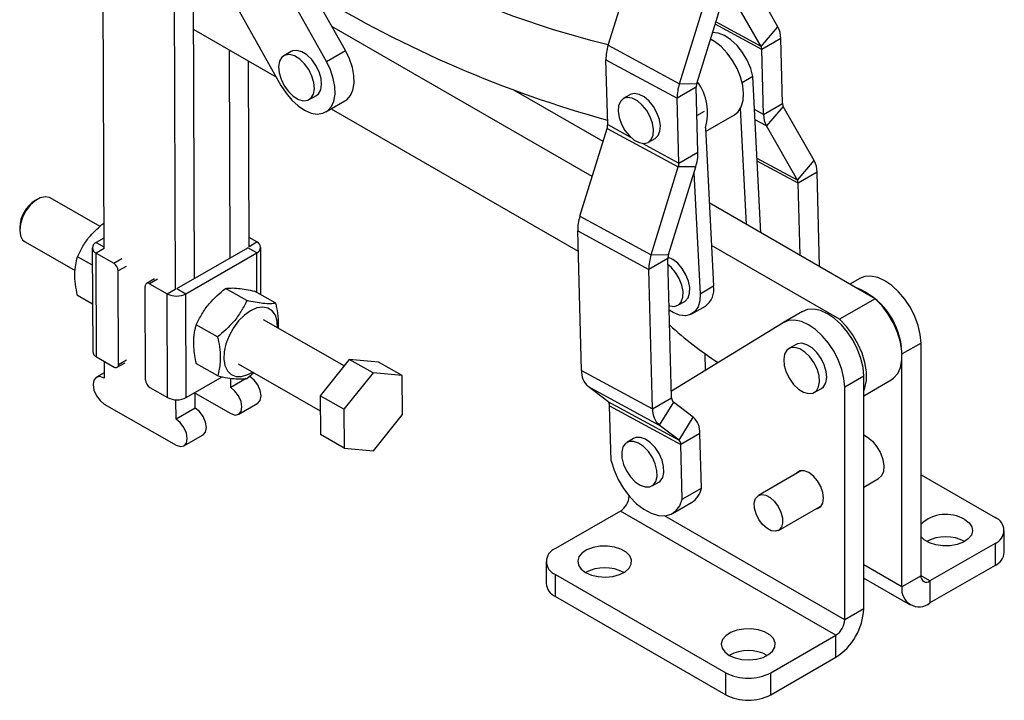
# Model space of a CAD drawing. Extents: x 35 to 509, y 18 to 386.
# Tile 19 of 21: x 371 to 509, y 195 to 291. Entities that reach past the tile are written whole.
import ezdxf

# ---------------------------------------------------------------- set-up
doc = ezdxf.new("R2010")
doc.units = 0
doc.header["$LTSCALE"] = 1.333333
doc.layers.get('0').update_dxf_attribs({"linetype": 'CONTINUOUS'})

msp = doc.modelspace()

# ---------------------------------------------------------------- linework, layer by layer
at = {"color": 7, "linetype": 'CONTINUOUS'}
for p, q in [((382.662813, 321.944038), (382.891647, 258.493407)), ((416.755892, 286.210087), (404.598802, 307.922944)), ((414.084599, 284.667982), (402.051145, 306.160024)), ((453.556675, 286.96286), (457.268065, 298.940108)), ((398.632839, 297.555148), (407.721947, 281.321782)), ((395.619481, 254.278457), (395.467242, 296.491052)), ((477.343487, 289.536342), (473.36782, 296.500156)), ((392.948189, 252.736352), (392.79595, 294.948948)), ((463.529959, 281.561963), (467.343869, 293.870062)), ((465.973961, 281.597345), (469.787872, 293.905447)), ((474.971026, 286.79124), (470.631471, 294.392446)), ((395.493658, 289.167096), (407.07047, 282.485335)), ((451.321761, 268.557946), (414.854791, 289.605501)), ((474.971026, 286.79124), (477.343487, 289.536342)), ((453.556675, 286.96286), (463.529959, 281.561963)), ((477.747788, 287.908756), (475.076496, 286.366652)), ((477.988, 278.810494), (477.747788, 287.908756)), ((400.610084, 257.15947), (400.505082, 286.274664)), ((409.125639, 286.074168), (408.119976, 285.493611)), ((414.084599, 284.667982), (416.755892, 286.210087)), ((475.316708, 277.26839), (475.076496, 286.366652)), ((403.281376, 258.701575), (403.18752, 284.726448)), ((453.249166, 284.924354), (463.222449, 279.523457)), ((453.489377, 275.826089), (453.249166, 284.924354)), ((463.529959, 281.561963), (465.973961, 281.597345)), ((473.833069, 282.560734), (472.330695, 281.693432)), ((474.958284, 260.675324), (473.833069, 282.560734)), ((452.835725, 273.44375), (440.359895, 280.644396)), ((465.893741, 281.065561), (463.222449, 279.523457)), ((466.133953, 271.967298), (465.893741, 281.065561)), ((411.675245, 279.33504), (412.680908, 279.915597)), ((414.014135, 277.606132), (416.685427, 279.148237)), ((456.610965, 280.018051), (455.668155, 279.473779)), ((463.462661, 270.425194), (463.222449, 279.523457)), ((475.316708, 277.26839), (477.988, 278.810494)), ((414.769069, 278.041952), (449.363579, 258.075121)), ((472.957322, 261.830215), (472.118534, 278.144634)), ((478.09347, 278.385906), (475.721009, 275.640804)), ((482.433025, 270.784699), (478.09347, 278.385906)), ((467.210428, 274.878964), (471.242753, 277.206776)), ((449.595247, 262.986204), (453.409157, 275.294305)), ((453.409157, 275.294305), (463.382441, 269.89341)), ((467.184911, 275.37527), (468.324273, 253.214711)), ((480.060564, 268.039597), (475.721009, 275.640804)), ((459.195646, 273.363321), (460.138455, 273.907594)), ((463.462661, 270.425194), (466.133953, 271.967298)), ((480.060564, 268.039597), (482.433025, 270.784699)), ((459.568531, 257.585308), (463.382441, 269.89341)), ((462.012533, 257.62069), (465.826443, 269.928792)), ((465.826443, 269.928792), (463.382441, 269.89341)), ((465.566485, 269.089862), (466.438654, 252.126166)), ((482.837326, 269.157113), (480.166034, 267.615009)), ((483.186649, 255.926178), (482.837326, 269.157113)), ((480.432676, 257.515683), (480.166034, 267.615009)), ((373.596217, 265.375342), (373.285948, 265.193151)), ((382.384552, 261.562773), (375.394666, 265.564261)), ((490.971594, 251.432961), (467.726082, 264.849517)), ((449.595247, 262.986204), (459.568531, 257.585308)), ((371.114018, 261.399181), (371.114017, 261.039374)), ((449.287737, 260.947698), (459.261021, 255.546802)), ((449.804419, 241.37784), (449.287737, 260.947698)), ((371.861723, 259.392859), (378.896022, 255.365945)), ((382.886445, 259.935727), (381.835712, 259.329151)), ((404.337326, 259.383424), (403.276728, 259.990583)), ((381.288979, 258.566804), (381.341443, 244.020361)), ((393.149322, 252.852464), (403.080243, 258.585463)), ((404.337311, 257.865833), (403.080243, 258.585463)), ((404.907974, 251.99305), (404.884048, 258.628175)), ((485.982562, 248.552854), (468.031262, 258.913763)), ((381.297824, 256.114447), (379.192926, 257.319433)), ((381.888165, 243.265112), (381.835702, 257.811555)), ((381.835702, 257.811555), (384.286986, 256.408272)), ((394.406389, 252.132834), (404.337311, 257.865833)), ((461.932313, 257.088906), (459.261021, 255.546802)), ((459.568531, 257.585308), (462.012533, 257.62069)), ((462.448995, 237.519047), (461.932313, 257.088906)), ((384.965358, 242.229341), (384.91814, 255.321135)), ((459.777703, 235.976943), (459.261021, 255.546802)), ((389.992271, 254.218114), (388.873471, 253.572245)), ((488.801367, 254.277095), (487.422751, 253.481237)), ((388.73656, 240.070442), (388.689346, 253.16224)), ((389.315255, 253.529746), (391.766539, 252.126463)), ((393.149322, 252.852464), (394.406389, 252.132834)), ((402.917524, 251.159027), (399.924737, 252.872304)), ((407.012873, 250.788061), (404.020086, 252.501338)), ((466.438654, 252.126166), (468.324273, 253.214711)), ((381.317511, 250.655493), (379.212613, 251.86048)), ((391.818998, 237.580028), (391.766539, 252.126463)), ((394.458853, 237.586394), (394.406389, 252.132834)), ((463.338553, 250.513187), (464.281362, 251.057459)), ((490.971594, 251.432961), (485.982562, 248.552854)), ((465.295168, 249.301304), (467.180786, 250.389849)), ((416.549799, 242.004245), (405.250023, 248.473011)), ((480.78141, 249.647273), (478.110118, 248.105169)), ((398.841861, 246.071037), (395.849075, 247.784313)), ((478.053486, 248.071416), (462.424157, 238.459811)), ((479.887752, 245.025883), (478.882089, 244.445326)), ((497.38495, 212.608426), (497.38495, 245.215741)), ((381.888165, 243.265112), (384.339445, 241.861834)), ((417.291613, 242.930315), (413.21595, 237.842325)), ((420.622839, 241.023292), (417.291613, 242.930315)), ((421.386962, 242.559349), (417.291613, 242.930315)), ((467.198858, 241.39612), (467.137572, 243.71739)), ((494.713657, 211.066322), (494.713657, 242.822864)), ((382.94876, 242.657957), (382.957227, 240.310357)), ((384.781233, 241.819336), (385.900032, 242.465205)), ((398.861549, 240.612083), (395.868762, 242.32536)), ((401.717084, 242.301606), (413.223624, 235.714476)), ((424.718188, 240.652326), (421.386962, 242.559349)), ((382.95455, 241.05265), (381.852764, 240.416602)), ((394.458853, 237.586394), (399.492764, 240.492409)), ((400.675664, 238.976421), (400.670892, 240.298825)), ((402.862662, 240.238948), (400.675664, 238.976421)), ((402.956898, 240.24112), (403.891476, 241.056838)), ((420.622839, 241.023292), (416.547176, 235.935302)), ((424.718188, 240.652326), (420.622839, 241.023292)), ((424.737876, 235.193373), (424.718188, 240.652326)), ((449.804419, 241.37784), (459.777703, 235.976943)), ((489.364993, 240.585918), (486.6937, 239.043814)), ((489.364993, 207.978603), (489.364993, 240.585918)), ((489.364993, 237.838381), (493.208929, 240.057438)), ((389.367718, 238.983306), (391.818998, 237.580028)), ((450.747274, 239.123372), (460.720558, 233.722475)), ((453.518008, 237.010408), (450.747274, 239.123372)), ((482.437356, 238.286756), (483.443019, 238.867313)), ((486.6937, 206.436499), (486.6937, 239.043814)), ((393.013769, 234.553303), (393.003963, 237.271387)), ((395.685062, 236.095407), (395.677148, 238.289698)), ((395.677437, 238.208645), (400.688777, 235.339811)), ((416.547176, 235.935302), (413.21595, 237.842325)), ((413.21595, 237.842325), (413.235638, 232.383371)), ((459.777703, 235.976943), (462.448995, 237.519047)), ((382.970339, 236.673748), (393.026882, 230.916694)), ((395.685062, 236.095407), (393.013769, 234.553303)), ((401.79324, 235.233561), (404.464532, 236.775665)), ((416.547176, 235.935302), (416.566864, 230.476348)), ((453.518008, 237.010408), (463.491292, 231.609512)), ((453.763971, 236.422286), (463.737254, 231.02139)), ((453.96713, 228.727425), (453.763971, 236.422286)), ((462.694957, 236.930926), (460.720558, 233.722475)), ((465.465692, 234.817962), (462.694957, 236.930926)), ((420.662218, 230.10538), (424.737876, 235.193373)), ((463.491292, 231.609512), (465.465692, 234.817962)), ((463.491292, 231.609512), (460.720558, 233.722475)), ((394.131345, 230.810443), (396.802637, 232.352548)), ((416.566864, 230.476348), (413.235638, 232.383371)), ((457.117088, 231.844811), (456.174279, 231.300539)), ((466.408546, 232.563494), (463.737254, 231.02139)), ((466.611706, 224.868633), (466.408546, 232.563494)), ((416.566864, 230.476348), (420.662218, 230.10538)), ((463.940414, 223.326529), (463.737254, 231.02139)), ((480.654266, 227.347251), (474.600573, 223.852529)), ((489.364994, 225.043695), (491.446049, 226.245063)), ((497.384949, 226.755754), (507.752809, 220.770515)), ((459.70177, 225.190082), (460.644579, 225.734355)), ((463.940414, 223.326529), (466.611706, 224.868633)), ((462.576516, 221.333505), (465.247808, 222.875609)), ((477.422567, 218.964164), (483.47626, 222.458886)), ((455.266732, 221.675881), (446.155951, 216.416339)), ((485.436622, 204.259175), (455.266732, 221.675881)), ((509.054556, 215.871565), (509.054556, 218.956276)), ((507.752809, 217.142036), (498.642028, 211.882493)), ((507.752809, 217.142036), (507.752809, 214.057325)), ((444.854204, 214.602099), (444.854204, 211.517389)), ((507.752809, 214.057325), (498.642028, 208.797783)), ((446.155952, 212.787859), (470.040448, 198.999633)), ((446.155952, 209.703149), (446.155952, 212.787859)), ((497.38495, 212.608426), (494.713657, 211.066322)), ((489.364992, 212.274811), (495.864476, 208.522739)), ((498.642028, 211.882493), (498.642028, 208.797783)), ((446.155952, 209.703149), (470.040448, 195.914922)), ((489.364993, 207.978603), (486.6937, 206.436499)), ((476.325841, 198.999633), (485.436622, 204.259175)), ((485.436622, 201.174464), (485.436622, 204.259175)), ((476.325841, 195.914922), (485.436622, 201.174464)), ((470.040448, 195.914922), (470.040448, 198.999633)), ((476.325841, 195.914922), (476.325841, 198.999633))]:
    msp.add_line(p, q, dxfattribs=at)
at = {"color": 8, "linetype": 'CONTINUOUS'}
for p, q in [((475.076496, 286.366652), (468.54744, 289.902374)), ((474.971026, 286.79124), (468.644947, 290.217043)), ((465.998081, 277.113612), (467.063117, 277.728445)), ((475.316708, 277.26839), (474.070471, 277.943272)), ((475.721009, 275.640804), (474.144969, 276.494287)), ((453.489377, 275.826089), (456.699618, 274.087628)), ((458.310294, 273.215388), (463.462661, 270.425194)), ((480.060564, 268.039597), (474.422685, 271.092714)), ((480.166034, 267.615009), (474.442119, 270.714718)), ((381.835712, 259.329151), (382.890812, 258.725138)), ((403.281119, 258.773689), (404.337326, 259.383424)), ((382.954502, 258.457424), (381.835702, 257.811555)), ((384.286986, 256.408272), (385.405786, 257.054141)), ((404.357354, 252.308264), (404.337311, 257.865833)), ((386.036939, 255.967005), (384.91814, 255.321135)), ((390.434055, 254.175615), (389.315255, 253.529746)), ((391.766539, 252.126463), (392.885339, 252.772332)), ((497.38495, 245.215741), (494.739323, 243.688453)), ((384.965358, 242.229341), (386.084158, 242.87521)), ((486.6937, 206.436499), (461.467779, 220.999113)), ((494.713657, 211.066322), (489.364993, 214.15404)), ((498.642028, 211.882493), (497.384949, 212.60819))]:
    msp.add_line(p, q, dxfattribs=at)
at = {"color": 7, "linetype": 'CONTINUOUS', "flags": 128}
for points in [[(453.567041, 286.996311), (451.114003, 287.615989), (445.751858, 289.161554), (440.340961, 290.980612), (434.889728, 293.070335), (429.406634, 295.427469), (423.900211, 298.048351), (418.379018, 300.928903), (412.851647, 304.064647), (407.326686, 307.45071), (401.812741, 311.081814)], [(473.833069, 282.560734), (473.523267, 283.707069), (473.032196, 284.852216), (472.385249, 285.936965), (471.615876, 286.905224), (470.763857, 287.706928), (469.873248, 288.30063), (468.990099, 288.655627), (468.191809, 288.754695)], [(471.243539, 277.20723), (471.767427, 277.634748), (472.203463, 278.318252), (472.461586, 279.188715), (472.530515, 280.208093), (472.407237, 281.331833), (472.097141, 282.510819), (471.613779, 283.693528), (470.978276, 284.82827), (470.218407, 285.865451), (469.367382, 286.759741), (468.462395, 287.472052), (467.897572, 287.805145)], [(407.732566, 282.188264), (408.180349, 281.285186), (408.767258, 280.473582), (409.445737, 279.819207), (410.160829, 279.375071), (410.854594, 279.177159), (411.470828, 279.241504), (411.959614, 279.562889), (412.281345, 280.115283), (412.409963, 280.853929), (412.33504, 281.718993), (412.062654, 282.640387), (411.614872, 283.543465), (411.027963, 284.355069), (410.349483, 285.009444), (409.634391, 285.45358), (408.940626, 285.651492), (408.324392, 285.587147), (407.835606, 285.265762), (407.513876, 284.713368), (407.385262, 283.974719), (407.460181, 283.109658), (407.732566, 282.188264)], [(412.680908, 279.915597), (412.965277, 280.143446), (413.287008, 280.69584), (413.415626, 281.434486), (413.340703, 282.29955), (413.068317, 283.220944), (412.620535, 284.124022), (412.033626, 284.935626), (411.355146, 285.590001), (410.640054, 286.034137), (409.946289, 286.232049), (409.330056, 286.167704), (409.125639, 286.074168)], [(416.685427, 279.148237), (416.929729, 279.313395), (417.448172, 279.891463), (417.797317, 280.672565), (417.96191, 281.622559), (417.934753, 282.699928), (417.717037, 283.857585), (417.318276, 285.044934), (416.755892, 286.210087)], [(407.721947, 281.321782), (408.423364, 280.229756), (409.233169, 279.258577), (410.115968, 278.450691), (411.033172, 277.84141), (411.944696, 277.457362), (412.810711, 277.315327), (413.593359, 277.421517), (414.258436, 277.771291), (414.77688, 278.349359), (415.126025, 279.13046), (415.290617, 280.080455), (415.263461, 281.157824), (415.045744, 282.315481), (414.646983, 283.50283), (414.084599, 284.667982)], [(460.138455, 273.907594), (460.544357, 274.288853), (460.80327, 274.902826), (460.865436, 275.683687), (460.725818, 276.568174), (460.395727, 277.484636), (459.901906, 278.358821), (459.28436, 279.119913), (458.59312, 279.706249), (457.884186, 280.07033), (457.214991, 280.182656), (456.639749, 280.034135), (456.610965, 280.018051)], [(455.410884, 275.896736), (455.904705, 275.022551), (456.522251, 274.261459), (457.213491, 273.675123), (457.922425, 273.311043), (458.59162, 273.198716), (459.166862, 273.347238), (459.601547, 273.744581), (459.860461, 274.358554), (459.922627, 275.139415), (459.783009, 276.023902), (459.452918, 276.940364), (458.959096, 277.814549), (458.341551, 278.575641), (457.650311, 279.161977), (456.941376, 279.526057), (456.272182, 279.638384), (455.69694, 279.489862), (455.262255, 279.092519), (455.003341, 278.478546), (454.941175, 277.697687), (455.080793, 276.813198), (455.410884, 275.896736)], [(375.394666, 265.564261), (375.266689, 265.627714), (374.663064, 265.727874), (373.975614, 265.564789), (373.26001, 265.151679), (372.574227, 264.522014), (371.973843, 263.726794), (371.507479, 262.83045), (371.212923, 261.9056), (371.114032, 261.027172), (371.218833, 260.266318), (371.518821, 259.684692), (371.861723, 259.392859)], [(464.281362, 251.057459), (464.345361, 251.097188), (464.749603, 251.537861), (464.973023, 252.187131), (464.99752, 252.992397), (464.821111, 253.888423), (464.458086, 254.802618), (463.937855, 255.660918), (463.302565, 256.39379), (462.603684, 256.94186), (461.937531, 257.249169)], [(462.10768, 250.446711), (462.194594, 250.420373), (462.850237, 250.356541), (463.402552, 250.552916), (463.806794, 250.993589), (464.030214, 251.642859), (464.054711, 252.448125), (463.878302, 253.344151), (463.515277, 254.258346), (462.995046, 255.116646), (462.359757, 255.849518), (461.955909, 256.195169)], [(497.38495, 245.215741), (497.287021, 246.412648), (496.997051, 247.676001), (496.526336, 248.956589), (495.893206, 250.204535), (495.122326, 251.371229), (494.243719, 252.41123), (493.29161, 253.284026), (492.303084, 253.955622), (491.316642, 254.399862), (490.370709, 254.599438), (489.502131, 254.546578), (488.744736, 254.243342)], [(466.438654, 252.126166), (466.391485, 251.123321), (466.144013, 250.275044), (465.709035, 249.625195), (465.109042, 249.207376), (464.375057, 249.043191), (463.545031, 249.141129), (462.661881, 249.496127), (462.124058, 249.826368)], [(493.208929, 240.057438), (493.535503, 240.282596), (494.114908, 240.939019), (494.514193, 241.811675), (494.71776, 242.866462), (494.717652, 244.062164), (494.513875, 245.352057), (494.11439, 246.685737), (493.534808, 248.01109), (492.797777, 249.276325), (491.932095, 250.432002), (490.971594, 251.432961)], [(403.467816, 249.751239), (402.598531, 249.131539), (401.776961, 248.309986), (401.047393, 247.33087), (400.449156, 246.246976), (400.014509, 245.116737), (399.766879, 244.001084), (399.719613, 242.960165), (399.875261, 242.050093), (400.225437, 241.319928), (400.751257, 240.809041), (401.424373, 240.544966), (402.208501, 240.541946), (403.061369, 240.800141), (403.717302, 241.156545)], [(407.250236, 247.327953), (407.194764, 248.289111), (406.940128, 249.114812), (406.499149, 249.739562), (405.895601, 250.129681), (405.162016, 250.264137), (404.337945, 250.135682), (403.467816, 249.751239)], [(489.364993, 240.585918), (489.267064, 241.782826), (488.977094, 243.046178), (488.506379, 244.326766), (487.873249, 245.574712), (487.102369, 246.741406), (486.223762, 247.781407), (485.271653, 248.654203), (484.283127, 249.3258), (483.296685, 249.770039), (482.350753, 249.969615), (481.482174, 249.916755), (480.724779, 249.61352)], [(486.6937, 239.043814), (486.595772, 240.240721), (486.305802, 241.504074), (485.835087, 242.784662), (485.201957, 244.032608), (484.431077, 245.199302), (483.55247, 246.239303), (482.600361, 247.112099), (481.611835, 247.783696), (480.625392, 248.227935), (479.67946, 248.427511), (478.810881, 248.374651), (478.053486, 248.071416)], [(489.364992, 238.505203), (489.525162, 238.931568), (489.728729, 239.986356), (489.728621, 241.182058), (489.524843, 242.471951), (489.125359, 243.805631), (488.545777, 245.130983), (487.808745, 246.396218), (486.943063, 247.551896), (485.982562, 248.552854)], [(478.494678, 241.13998), (478.942462, 240.236901), (479.529369, 239.425298), (480.207851, 238.770922), (480.92294, 238.326788), (481.616705, 238.128875), (482.232942, 238.193219), (482.721726, 238.514605), (483.043456, 239.066999), (483.172072, 239.805647), (483.097153, 240.670708), (482.824768, 241.592102), (482.376983, 242.495181), (481.790077, 243.306784), (481.111594, 243.96116), (480.396505, 244.405295), (479.70274, 244.603207), (479.086504, 244.538863), (478.59772, 244.217477), (478.275987, 243.665084), (478.147371, 242.926436), (478.222292, 242.061374), (478.494678, 241.13998)], [(483.443019, 238.867313), (483.727389, 239.095162), (484.049119, 239.647556), (484.177735, 240.386204), (484.102816, 241.251265), (483.830431, 242.172659), (483.382646, 243.075738), (482.79574, 243.887341), (482.117257, 244.541717), (481.402168, 244.985852), (480.708403, 245.183764), (480.092167, 245.11942), (479.887752, 245.025883)], [(382.957227, 240.310357), (382.3564, 240.516184), (381.848044, 240.41386), (381.509548, 240.018955), (381.39245, 239.39159), (381.514568, 238.62728), (381.857321, 237.842382), (382.36852, 237.156391), (382.970339, 236.673748)], [(404.464532, 236.775665), (404.469252, 236.778413), (404.807748, 237.173318), (404.924846, 237.800683), (404.802728, 238.564987), (404.459975, 239.349885), (403.948776, 240.035876), (403.346957, 240.518525)], [(400.688777, 235.339811), (401.289603, 235.133979), (401.79796, 235.236309), (402.136455, 235.631213), (402.253553, 236.258578), (402.131435, 237.022883), (401.788683, 237.807781), (401.277484, 238.493772), (400.675664, 238.976421)], [(396.802637, 232.352548), (396.807358, 232.355295), (397.145853, 232.7502), (397.262951, 233.377565), (397.140833, 234.141869), (396.798081, 234.926767), (396.286881, 235.612758), (395.685062, 236.095407)], [(393.026882, 230.916694), (393.627709, 230.710861), (394.136065, 230.813191), (394.474561, 231.208095), (394.591658, 231.835461), (394.46954, 232.599765), (394.126788, 233.384663), (393.615589, 234.070654), (393.013769, 234.553303)], [(460.644579, 225.734355), (460.839187, 225.874777), (461.195176, 226.378664), (461.363671, 227.077869), (461.331022, 227.915748), (461.099872, 228.824419), (460.68895, 229.730266), (460.131545, 230.559907), (459.472814, 231.246125), (458.766124, 231.733331), (458.068728, 231.982049), (457.437124, 231.972133), (457.117088, 231.844811)], [(489.364992, 232.340645), (489.909002, 232.038075), (490.599696, 231.449393), (491.21607, 230.686601), (491.708186, 229.8115), (492.036177, 228.894984), (492.173473, 228.011302), (492.108946, 227.232049), (491.84783, 226.62035), (491.446049, 226.245063)], [(458.75013, 225.052843), (459.381735, 225.062759), (459.896378, 225.330505), (460.252367, 225.834392), (460.420862, 226.533597), (460.388212, 227.371476), (460.157063, 228.280146), (459.746141, 229.185994), (459.188735, 230.015634), (458.530005, 230.701853), (457.823315, 231.189058), (457.125919, 231.437777), (456.494315, 231.427861), (455.979671, 231.160115), (455.623682, 230.656228), (455.455187, 229.957023), (455.487836, 229.119145), (455.718986, 228.210475), (456.129908, 227.304626), (456.687314, 226.474985), (457.346044, 225.788767), (458.052734, 225.301563), (458.75013, 225.052843)], [(453.96713, 228.727425), (454.375083, 227.398438), (454.962318, 226.080772), (455.70562, 224.826518), (456.575603, 223.685263), (457.537874, 222.702123), (458.55439, 221.915966), (459.584965, 221.35787), (460.588857, 221.049905), (461.526376, 221.004238), (462.360461, 221.222678), (463.058136, 221.696591), (463.59182, 222.40724), (463.940414, 223.326529)], [(482.676504, 221.997196), (482.884557, 222.030664), (483.343431, 222.295654), (483.638047, 222.793277), (483.739564, 223.474826), (483.638047, 224.273584), (483.343431, 225.111364), (482.884557, 225.906157), (482.306342, 226.580165), (481.665384, 227.06741), (481.024429, 227.320197), (480.446212, 227.313784), (479.987338, 227.048795), (479.85451, 226.885562)], [(475.625681, 223.892082), (476.249606, 223.558939), (476.850232, 223.015281), (477.368764, 222.314325), (477.754443, 221.524685), (477.969519, 220.723658), (477.992936, 219.989653), (477.822403, 219.394519), (477.474614, 218.996514), (476.983612, 218.834594), (476.39746, 218.924612), (475.773534, 219.257755), (475.172909, 219.801413), (474.654379, 220.502367), (474.268697, 221.292008), (474.053624, 222.093034), (474.030205, 222.827041), (474.200738, 223.422174), (474.548527, 223.82018), (475.039528, 223.982099), (475.625681, 223.892082)], [(503.510167, 220.49838), (504.131815, 220.02514), (504.50924, 219.472627), (504.614452, 218.881819), (504.439645, 218.296532), (503.997786, 217.760176), (503.321644, 217.31253), (502.461368, 216.986792), (501.48076, 216.807122), (500.452544, 216.786846), (499.452981, 216.927465), (498.556205, 217.218552), (497.828723, 217.638519), (497.384949, 218.072819)], [(450.398593, 213.059995), (451.218357, 212.701125), (452.175441, 212.483243), (453.198861, 212.422506), (454.212717, 212.52342), (455.141814, 212.778499), (455.917245, 213.168827), (456.4815, 213.665454), (456.792731, 214.231548), (456.827856, 214.825123), (456.584269, 215.402159), (456.080036, 215.919857), (455.352555, 216.339823), (454.455778, 216.63091), (453.456215, 216.77153), (452.428, 216.751253), (451.447391, 216.571583), (450.587115, 216.245845), (449.910974, 215.798198), (449.469115, 215.261843), (449.294308, 214.676556), (449.39952, 214.085748), (449.776945, 213.533235), (450.398593, 213.059995)], [(470.511851, 201.448858), (471.331616, 201.089988), (472.288701, 200.872105), (473.312121, 200.811368), (474.325977, 200.912281), (475.255073, 201.167361), (476.030504, 201.55769), (476.594759, 202.054317), (476.905991, 202.62041), (476.941114, 203.213986), (476.697528, 203.791021), (476.193296, 204.308719), (475.465813, 204.728686), (474.569037, 205.019773), (473.569474, 205.160392), (472.541261, 205.140115), (471.56065, 204.960446), (470.700374, 204.634708), (470.024232, 204.187062), (469.582375, 203.650705), (469.407569, 203.065418), (469.51278, 202.47461), (469.890203, 201.922098), (470.511851, 201.448858)]]:
    msp.add_lwpolyline(points, dxfattribs=at)
at = {"color": 7, "linetype": 'CONTINUOUS'}
for centre, radius, start, end in [((496.61763, 433.063144), 162.433345, 238.70777276, 254.59636198), ((474.276837, 287.910562), 3.470951, 359.97020036, 27.93024885), ((459.645138, 285.001966), 6.396443, 162.14795155, 180.69521923), ((474.171036, 286.367125), 0.90546, 359.97008398, 27.93029319), ((469.618369, 279.601075), 6.396391, 162.14786631, 180.69528697), ((467.562248, 281.085808), 1.668629, 162.14788334, 180.69523333), ((460.129522, 277.475281), 7.360665, 343.41942628, 36.43617743), ((478.893467, 278.810023), 0.905467, 179.97019786, 207.9301793), ((478.787638, 277.26658), 3.470931, 179.97012741, 207.93034399), ((451.820831, 275.805847), 1.668669, 342.14813944, 0.69504427), ((459.738009, 271.889684), 6.396416, 342.14789453, 0.69524407), ((461.794136, 270.40495), 1.668648, 342.1479911, 0.69512557), ((479.366369, 269.158917), 3.470958, 359.97022778, 27.93022142), ((479.260572, 267.61548), 0.905463, 359.97021951, 27.9303278), ((375.77972, 261.246878), 4.668187, 122.29006378, 178.13035016), ((455.683679, 261.025315), 6.396413, 162.14790703, 180.69526374), ((382.120613, 258.570351), 0.810522, 110.57923787, 249.41996652), ((404.052417, 258.624631), 0.810518, 290.57880685, 69.42004393), ((465.656948, 255.624419), 6.396398, 162.14787731, 180.69527598), ((463.60083, 257.10915), 1.66864, 162.14788378, 180.6951203), ((383.553688, 255.255763), 1.366017, 2.74299602, 57.53293722), ((389.072074, 253.227159), 0.388195, 51.21213109, 189.62705602), ((465.471839, 252.725489), 2.894083, 306.19229292, 9.73213061), ((484.585584, 243.550782), 10.120984, 6.46112812, 68.15031317), ((393.080288, 254.68889), 2.879578, 242.85592112, 297.42063244), ((498.189861, 287.296768), 53.508345, 227.70235206, 236.88709627), ((382.269523, 244.116686), 0.933066, 185.92548037, 245.87584933), ((384.582626, 242.164425), 0.388198, 231.21239472, 9.62641811), ((390.101018, 240.135821), 1.366024, 182.7432818, 237.53302064), ((452.650312, 241.243646), 2.849055, 177.30029674, 228.09064285), ((393.132754, 240.142422), 2.879551, 242.85548013, 297.42083822), ((463.191402, 237.48404), 0.743232, 177.30034628, 228.09061853), ((453.021557, 236.45729), 0.743239, 357.30052834, 48.09041907), ((462.623592, 235.842747), 2.849051, 177.30026656, 228.09067974), ((463.562644, 232.697685), 2.849064, 357.30036492, 48.09054384), ((462.99484, 231.056394), 0.743239, 357.30053082, 48.0904373), ((463.644379, 225.436087), 3.021097, 302.05571914, 349.17379394), ((453.776543, 223.993013), 2.754953, 302.74580803, 354.92662738), ((500.89201, 216.035796), 5.173916, 59.60024791, 132.67467745), ((507.064245, 218.956275), 1.940512, 290.78341484, 69.21658516), ((500.838856, 212.360153), 5.716111, 62.13887603, 117.85575991), ((446.844515, 214.602099), 1.940512, 110.7834196, 249.21659889), ((506.830301, 216.093371), 2.235287, 294.37470911, 354.30521082), ((453.069884, 208.033332), 5.69195, 62.01539527, 117.98459749), ((498.151304, 212.48411), 0.776372, 170.78592876, 309.20327328), ((447.078456, 211.739194), 2.235285, 185.69479213, 245.62536413), ((497.108515, 210.677838), 2.426163, 170.78597417, 309.2032445), ((480.83601, 208.366721), 8.537809, 302.60549622, 357.3945135), ((483.964428, 206.560696), 2.732097, 302.60548182, 357.39453344), ((473.183144, 196.422218), 5.691929, 62.0152881, 117.9847119), ((473.183144, 205.065013), 6.831206, 242.60966834, 297.39033166), ((473.183144, 201.980303), 6.831206, 242.60966834, 297.39033166)]:
    msp.add_arc(centre, radius, start, end, dxfattribs=at)
for points, knots in [([(379.192926, 257.319433), (379.442332, 257.820306), (379.946552, 258.832912), (381.106347, 260.493198), (382.223397, 261.464892), (382.878871, 262.035073)], [0, 0, 0, 0, 0.2879724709, 0.5821890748, 1, 1, 1, 1]), ([(379.212613, 251.86048), (379.106328, 252.393861), (378.891452, 253.472189), (378.767414, 255.397252), (379.02816, 256.575132), (379.192926, 257.319433)], [0, 0, 0, 0, 0.2648623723, 0.5354677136, 1, 1, 1, 1]), ([(395.849075, 247.784313), (396.098021, 248.285518), (396.601313, 249.298794), (397.871088, 251.097598), (399.12953, 252.185108), (399.924737, 252.872304)], [0, 0, 0, 0, 0.2648624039, 0.5354678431, 1, 1, 1, 1]), ([(399.924737, 252.872304), (400.175391, 252.899994), (400.682134, 252.955974), (401.958615, 252.896888), (403.22185, 252.654502), (404.020086, 252.501338)], [0, 0, 0, 0, 0.2648624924, 0.5354679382, 1, 1, 1, 1]), ([(402.917524, 251.159027), (402.668577, 250.657823), (402.165286, 249.644546), (400.89551, 247.845743), (399.637069, 246.758232), (398.841861, 246.071037)], [0, 0, 0, 0, 0.264862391, 0.5354678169, 1, 1, 1, 1]), ([(407.012873, 250.788061), (406.762219, 250.760371), (406.255476, 250.704391), (404.978995, 250.763477), (403.71576, 251.005863), (402.917524, 251.159027)], [0, 0, 0, 0, 0.2648625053, 0.5354679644, 1, 1, 1, 1]), ([(407.368593, 247.260198), (407.3773, 247.710199), (407.395149, 248.632656), (407.212108, 249.847508), (407.057092, 250.579312), (407.012873, 250.788061)], [0, 0, 0, 0, 0.40503635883, 0.83028489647, 1, 1, 1, 1]), ([(395.868762, 242.32536), (395.720236, 243.103679), (395.474615, 244.390804), (395.491102, 246.044225), (395.65479, 247.0689), (395.805954, 247.625532), (395.849075, 247.784313)], [0, 0, 0, 0, 0.3856439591, 0.6377491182, 0.8966667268, 1, 1, 1, 1]), ([(398.841861, 246.071037), (398.88631, 245.862123), (399.03936, 245.142763), (399.212714, 243.925788), (399.244763, 242.244081), (399.005053, 241.223224), (398.861549, 240.612083)], [0, 0, 0, 0, 0.1033335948, 0.3558133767, 0.614354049, 1, 1, 1, 1]), ([(398.861549, 240.612083), (399.321361, 240.520036), (400.250956, 240.333948), (401.762092, 240.14053), (402.494249, 240.20217), (402.956898, 240.24112)], [0, 0, 0, 0, 0.26486246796, 0.53546797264, 1, 1, 1, 1])]:
    msp.add_open_spline(points, degree=3, knots=knots, dxfattribs=at)

doc.saveas('drawing.dxf')
